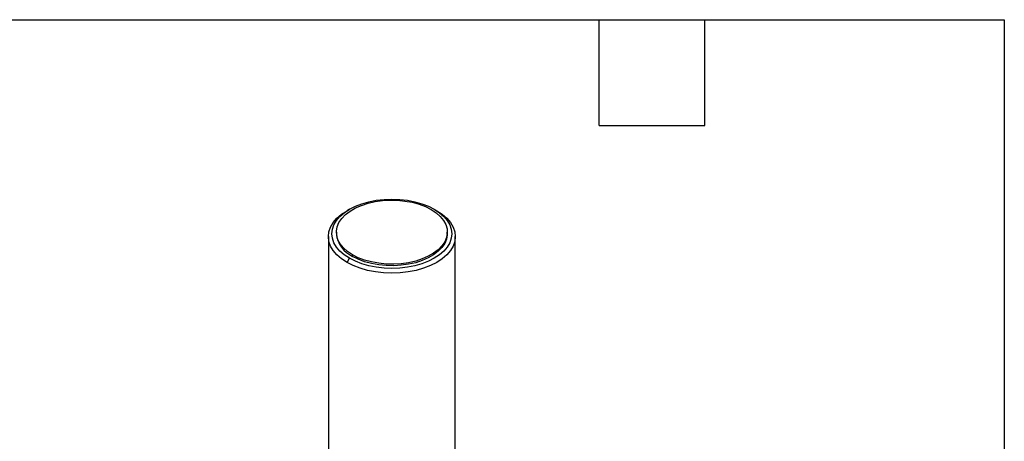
# Model space of a CAD drawing. Header units: millimetres. Extents: x 22 to 956, y 22 to 733.
# Tile 10 of 10: x 707 to 956, y 627 to 733. Entities that reach past the tile are written whole.
import ezdxf

# ---------------------------------------------------------------- set-up
doc = ezdxf.new("R2010")
doc.units = ezdxf.units.MM
doc.header["$LTSCALE"] = 3.5
doc.layers.add('TEXT', color=140, linetype='Continuous', lineweight=25)

msp = doc.modelspace()

# ---------------------------------------------------------------- linework, layer by layer
for p, q in [((790.403, 685.606), (789.788, 685.251)), ((811.802, 685.607), (812.417, 685.252)), ((785.103, 678.721), (785.103, 598.496)), ((787.103, 679.839), (787.103, 679.431)), ((815.104, 679.431), (815.104, 679.839)), ((817.103, 598.496), (817.103, 678.721)), ((791.204, 673.716), (791.204, 674.124)), ((789.79, 672.189), (790.405, 673.255))]:
    msp.add_line(p, q)
at = {"flags": 128}
for points in [[(790.405, 673.255), (789.1, 674.114), (788, 675.064), (787.125, 676.088), (786.489, 677.17), (786.103, 678.291), (785.973, 679.431), (786.103, 680.571), (786.489, 681.692), (787.125, 682.773), (788, 683.798), (789.1, 684.748), (790.405, 685.607), (791.893, 686.36), (793.538, 686.995), (795.313, 687.501), (797.187, 687.868), (799.129, 688.091), (801.103, 688.165), (803.078, 688.091), (805.019, 687.868), (806.894, 687.501), (808.669, 686.995), (810.314, 686.36), (811.802, 685.607)], [(791.204, 674.124), (789.948, 674.956), (788.9, 675.878), (788.079, 676.874), (787.501, 677.926), (787.177, 679.013), (787.111, 680.115), (787.307, 681.212), (787.759, 682.284), (788.46, 683.31), (789.397, 684.272), (790.551, 685.151), (791.902, 685.931), (793.425, 686.597), (795.091, 687.138), (796.868, 687.543), (798.725, 687.804), (800.625, 687.917), (802.535, 687.879), (804.418, 687.692), (806.24, 687.358), (807.965, 686.884), (809.563, 686.279), (811.003, 685.554)], [(789.79, 672.189), (788.41, 673.098), (787.247, 674.102), (786.321, 675.186), (785.649, 676.33), (785.24, 677.515), (785.103, 678.721), (785.24, 679.926), (785.649, 681.111), (786.321, 682.255), (787.247, 683.339), (788.41, 684.344), (789.788, 685.251)], [(812.417, 685.252), (813.797, 684.344), (814.96, 683.339), (815.886, 682.255), (816.558, 681.111), (816.967, 679.926), (817.103, 678.721), (816.967, 677.515), (816.558, 676.33), (815.886, 675.186), (814.96, 674.102), (813.797, 673.098), (812.417, 672.189), (810.844, 671.393), (809.103, 670.722), (807.226, 670.187), (805.245, 669.799), (803.192, 669.563), (801.103, 669.484), (799.015, 669.563), (796.962, 669.799), (794.981, 670.187), (793.103, 670.722), (791.363, 671.393), (789.79, 672.189)], [(811.802, 685.607), (813.107, 684.748), (814.207, 683.798), (815.082, 682.773), (815.718, 681.692), (816.104, 680.571), (816.234, 679.431), (816.104, 678.291), (815.718, 677.17), (815.082, 676.088), (814.207, 675.064), (813.107, 674.114), (811.802, 673.255), (810.314, 672.501), (808.669, 671.867), (806.894, 671.361), (805.019, 670.994), (803.078, 670.771), (801.103, 670.696), (799.129, 670.771), (797.187, 670.994), (795.313, 671.361), (793.538, 671.867), (791.893, 672.501), (790.405, 673.255)], [(811.003, 685.554), (812.259, 684.723), (813.307, 683.8), (814.128, 682.804), (814.706, 681.753), (815.03, 680.666), (815.096, 679.563), (814.9, 678.466), (814.448, 677.394), (813.747, 676.368), (812.81, 675.406), (811.656, 674.528), (810.304, 673.748), (808.782, 673.081), (807.116, 672.54), (805.339, 672.136), (803.482, 671.875), (801.581, 671.762), (799.672, 671.799), (797.789, 671.987), (795.967, 672.321), (794.242, 672.794), (792.644, 673.399), (791.204, 674.124)], [(815.104, 679.431), (815.096, 679.155), (814.9, 678.058), (814.448, 676.986), (813.747, 675.96), (812.81, 674.998), (811.656, 674.119), (810.304, 673.339), (808.782, 672.673), (807.116, 672.132), (805.339, 671.727), (803.482, 671.466), (801.581, 671.353), (799.672, 671.391), (797.789, 671.579), (795.967, 671.912), (794.242, 672.386), (792.644, 672.991), (791.204, 673.716)]]:
    msp.add_lwpolyline(points, dxfattribs=at)
msp.add_arc((794.096, 680.12), 7.026, 185.62454, 245.6956)
at = {"layer": 'TEXT'}
for p, q in [((22.225, 733.425), (955.675, 733.425)), ((853.44, 706.755), (853.44, 733.425)), ((880.11, 706.755), (880.11, 733.425)), ((955.675, 733.425), (955.675, 22.225)), ((853.44, 706.755), (880.11, 706.755))]:
    msp.add_line(p, q, dxfattribs=at)

doc.saveas('drawing.dxf')
